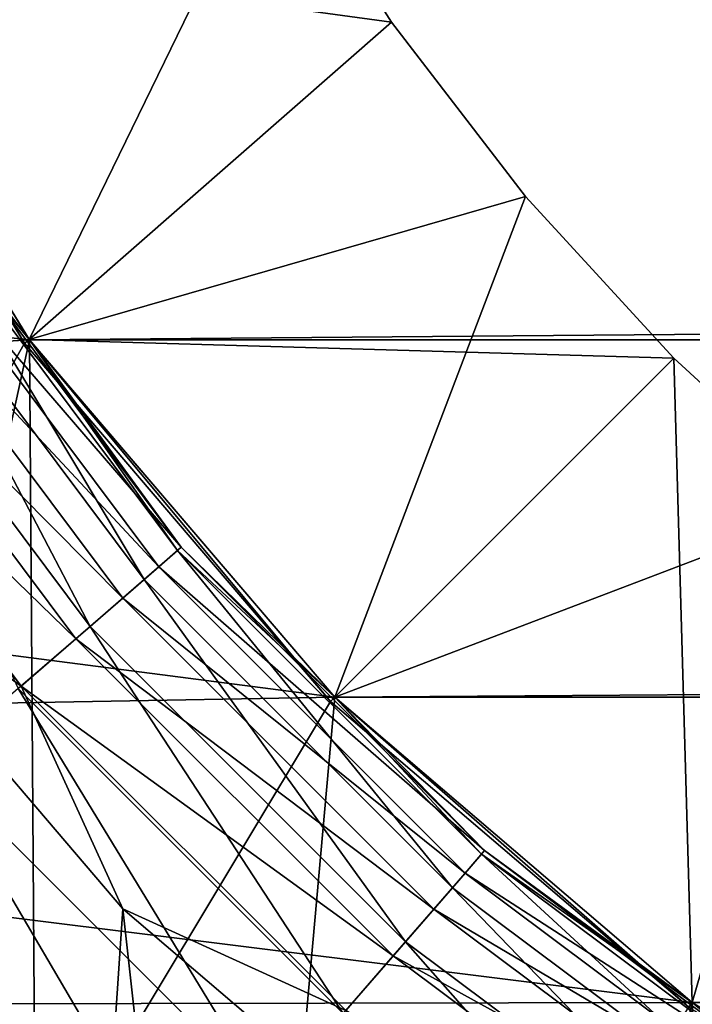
# Model space of a CAD drawing. Header units: metres. Extents: x -206 to 75, y -104 to 104.
# Tile 45 of 256: x -172.56 to -171.44, y -41.57 to -39.92. Entities that reach past the tile are written whole.
import ezdxf

# ---------------------------------------------------------------- set-up
doc = ezdxf.new("R2010")
doc.units = ezdxf.units.M
doc.layers.add('solid_01_1-CONSUMER_THERM_B_125288', color=7, linetype='CONTINUOUS')

msp = doc.modelspace()

# ---------------------------------------------------------------- linework, layer by layer
at = {"layer": 'solid_01_1-CONSUMER_THERM_B_125288'}
for points in [[(-168.648926, 67.29171), (-200.493088, -75.033852), (-200.514557, 74.966148)], [(-168.648926, 67.29171), (-168.75058, 66.747505), (-200.493088, -75.033852)], [(-168.75058, 66.747505), (-168.750504, 66.193886), (-200.493088, -75.033852)], [(-168.750504, 66.193886), (-168.731537, -66.252495), (-200.493088, -75.033852)], [(-172.137299, -39.618847, 106.5), (-171.940598, -39.92762, 106.5), (-172.954926, -39.789009, 107)], [(-172.137299, -39.618847, 104.5), (-171.940598, -39.92762, 104.5), (-172.954926, -39.789009, 105)], [(-172.137299, -39.618847, 106.5), (-172.954926, -39.789009, 106), (-172.545212, -40.457584, 106)], [(-172.137299, -39.618847, 102.5), (-171.940598, -39.92762, 102.5), (-172.954926, -39.789009, 103)], [(-172.137299, -39.618847, 104.5), (-172.954926, -39.789009, 104), (-172.545212, -40.457584, 104)], [(-172.137299, -39.618847, 100.5), (-171.940598, -39.92762, 100.5), (-172.954926, -39.789009, 101)], [(-172.137299, -39.618847, 102.5), (-172.954926, -39.789009, 102), (-172.545212, -40.457584, 102)], [(-172.137299, -39.618847, 98.5), (-171.940598, -39.92762, 98.5), (-172.954926, -39.789009, 99)], [(-172.137299, -39.618847, 100.5), (-172.954926, -39.789009, 100), (-172.545212, -40.457584, 100)], [(-172.137299, -39.618847, 96.5), (-171.940598, -39.92762, 96.5), (-172.954926, -39.789009, 97)], [(-172.137299, -39.618847, 98.5), (-172.954926, -39.789009, 98), (-172.545212, -40.457584, 98)], [(-172.137299, -39.618847, 94.5), (-171.940598, -39.92762, 94.5), (-172.954926, -39.789009, 95)], [(-172.137299, -39.618847, 96.5), (-172.954926, -39.789009, 96), (-172.545212, -40.457584, 96)], [(-172.137299, -39.618847, 92.5), (-171.940598, -39.92762, 92.5), (-172.954926, -39.789009, 93)], [(-172.137299, -39.618847, 94.5), (-172.954926, -39.789009, 94), (-172.545212, -40.457584, 94)], [(-172.137299, -39.618847, 90.5), (-171.940598, -39.92762, 90.5), (-172.954926, -39.789009, 91)], [(-172.137299, -39.618847, 92.5), (-172.954926, -39.789009, 92), (-172.545212, -40.457584, 92)], [(-172.137299, -39.618847, 88.5), (-171.940598, -39.92762, 88.5), (-172.954926, -39.789009, 89)], [(-172.137299, -39.618847, 90.5), (-172.954926, -39.789009, 90), (-172.545212, -40.457584, 90)], [(-172.137299, -39.618847, 86.5), (-171.940598, -39.92762, 86.5), (-172.954926, -39.789009, 87)], [(-172.137299, -39.618847, 88.5), (-172.954926, -39.789009, 88), (-172.545212, -40.457584, 88)], [(-172.137299, -39.618847, 84.5), (-171.940598, -39.92762, 84.5), (-172.954926, -39.789009, 85)], [(-172.137299, -39.618847, 86.5), (-172.954926, -39.789009, 86), (-172.545212, -40.457584, 86)], [(-172.137299, -39.618847, 82.5), (-171.940598, -39.92762, 82.5), (-172.954926, -39.789009, 83)], [(-172.137299, -39.618847, 84.5), (-172.954926, -39.789009, 84), (-172.545212, -40.457584, 84)], [(-172.137299, -39.618847, 80.5), (-171.940598, -39.92762, 80.5), (-172.954926, -39.789009, 81)], [(-172.137299, -39.618847, 82.5), (-172.954926, -39.789009, 82), (-172.545212, -40.457584, 82)], [(-172.137299, -39.618847, 78.5), (-171.940598, -39.92762, 78.5), (-172.954926, -39.789009, 79)], [(-172.137299, -39.618847, 80.5), (-172.954926, -39.789009, 80), (-172.545212, -40.457584, 80)], [(-172.137299, -39.618847, 78.5), (-172.954926, -39.789009, 78), (-172.545212, -40.457584, 78)], [(-172.137299, -39.618847, 76.5), (-171.940598, -39.92762, 76.5), (-172.954926, -39.789009, 77)], [(-172.137299, -39.618847, 76.5), (-172.954926, -39.789009, 76), (-172.545212, -40.457584, 76)], [(-172.137299, -39.618847, 106.5), (-172.545212, -40.457584, 106), (-171.940598, -39.92762, 106.5)], [(-172.137299, -39.618847, 104.5), (-172.545212, -40.457584, 104), (-171.940598, -39.92762, 104.5)], [(-172.137299, -39.618847, 102.5), (-172.545212, -40.457584, 102), (-171.940598, -39.92762, 102.5)], [(-172.137299, -39.618847, 100.5), (-172.545212, -40.457584, 100), (-171.940598, -39.92762, 100.5)], [(-172.137299, -39.618847, 98.5), (-172.545212, -40.457584, 98), (-171.940598, -39.92762, 98.5)], [(-172.137299, -39.618847, 96.5), (-172.545212, -40.457584, 96), (-171.940598, -39.92762, 96.5)], [(-172.137299, -39.618847, 94.5), (-172.545212, -40.457584, 94), (-171.940598, -39.92762, 94.5)], [(-172.137299, -39.618847, 92.5), (-172.545212, -40.457584, 92), (-171.940598, -39.92762, 92.5)], [(-172.137299, -39.618847, 90.5), (-172.545212, -40.457584, 90), (-171.940598, -39.92762, 90.5)], [(-172.137299, -39.618847, 88.5), (-172.545212, -40.457584, 88), (-171.940598, -39.92762, 88.5)], [(-172.137299, -39.618847, 86.5), (-172.545212, -40.457584, 86), (-171.940598, -39.92762, 86.5)], [(-172.137299, -39.618847, 84.5), (-172.545212, -40.457584, 84), (-171.940598, -39.92762, 84.5)], [(-172.137299, -39.618847, 82.5), (-172.545212, -40.457584, 82), (-171.940598, -39.92762, 82.5)], [(-172.137299, -39.618847, 80.5), (-172.545212, -40.457584, 80), (-171.940598, -39.92762, 80.5)], [(-172.137299, -39.618847, 78.5), (-172.545212, -40.457584, 78), (-171.940598, -39.92762, 78.5)], [(-172.137299, -39.618847, 76.5), (-172.545212, -40.457584, 76), (-171.940598, -39.92762, 76.5)], [(-172.545181, -40.457603, 48), (-172.954895, -39.789059, 48), (-175.530243, -40.131466, 48)], [(-172.545181, -40.457603, 57), (-172.954895, -39.789059, 57), (-175.530243, -40.131466, 57)], [(-172.954895, -39.789059, 55), (-172.545181, -40.457603, 55), (-175.530243, -40.131466, 55)], [(-173.683884, -45.650146, 63.5), (-172.955063, -39.788738, 63.5), (-172.54512, -40.457714, 63.5)], [(-172.964066, -39.793324, 75.400002), (-172.553284, -40.46365, 75.400002), (-172.955063, -39.788738, 75.5)], [(-172.955063, -39.788738, 63.5), (-172.954895, -39.789059, 57), (-172.545181, -40.457603, 57)], [(-172.54512, -40.457714, 63.5), (-172.955063, -39.788738, 63.5), (-172.545181, -40.457603, 57)], [(-172.955063, -39.788738, 75.5), (-172.54512, -40.457714, 75.5), (-172.954926, -39.789009, 76)], [(-172.553284, -40.46365, 75.400002), (-172.54512, -40.457714, 75.5), (-172.955063, -39.788738, 75.5)], [(-172.54512, -40.457714, 14.5), (-172.54512, -40.457714, 45.5), (-172.955063, -39.788738, 45.5)], [(-172.72052, -40.231129, 45.628902), (-172.955063, -39.788738, 45.5), (-172.54512, -40.457714, 45.5)], [(-172.955063, -39.788738, 14.5), (-172.54512, -40.457714, 14.5), (-172.955063, -39.788738, 45.5)], [(-172.727386, -40.235546, 14.277479), (-172.54512, -40.457714, 14.5), (-172.955063, -39.788738, 14.5)], [(-172.954895, -39.789059, 108.5), (-172.954926, -39.789009, 107), (-172.545212, -40.457584, 107)], [(-171.940598, -39.92762, 106.5), (-172.545212, -40.457584, 107), (-172.954926, -39.789009, 107)], [(-172.954926, -39.789009, 106), (-172.954926, -39.789009, 105), (-172.545212, -40.457584, 105)], [(-171.940598, -39.92762, 104.5), (-172.545212, -40.457584, 105), (-172.954926, -39.789009, 105)], [(-172.545212, -40.457584, 106), (-172.954926, -39.789009, 106), (-172.545212, -40.457584, 105)], [(-172.954926, -39.789009, 104), (-172.954926, -39.789009, 103), (-172.545212, -40.457584, 103)], [(-171.940598, -39.92762, 102.5), (-172.545212, -40.457584, 103), (-172.954926, -39.789009, 103)], [(-172.545212, -40.457584, 104), (-172.954926, -39.789009, 104), (-172.545212, -40.457584, 103)], [(-172.954926, -39.789009, 102), (-172.954926, -39.789009, 101), (-172.545212, -40.457584, 101)], [(-171.940598, -39.92762, 100.5), (-172.545212, -40.457584, 101), (-172.954926, -39.789009, 101)], [(-172.545212, -40.457584, 102), (-172.954926, -39.789009, 102), (-172.545212, -40.457584, 101)], [(-172.954926, -39.789009, 100), (-172.954926, -39.789009, 99), (-172.545212, -40.457584, 99)], [(-171.940598, -39.92762, 98.5), (-172.545212, -40.457584, 99), (-172.954926, -39.789009, 99)], [(-172.545212, -40.457584, 100), (-172.954926, -39.789009, 100), (-172.545212, -40.457584, 99)], [(-172.954926, -39.789009, 98), (-172.954926, -39.789009, 97), (-172.545212, -40.457584, 97)], [(-171.940598, -39.92762, 96.5), (-172.545212, -40.457584, 97), (-172.954926, -39.789009, 97)], [(-172.545212, -40.457584, 98), (-172.954926, -39.789009, 98), (-172.545212, -40.457584, 97)], [(-172.954926, -39.789009, 96), (-172.954926, -39.789009, 95), (-172.545212, -40.457584, 95)], [(-171.940598, -39.92762, 94.5), (-172.545212, -40.457584, 95), (-172.954926, -39.789009, 95)], [(-172.545212, -40.457584, 96), (-172.954926, -39.789009, 96), (-172.545212, -40.457584, 95)], [(-172.954926, -39.789009, 94), (-172.954926, -39.789009, 93), (-172.545212, -40.457584, 93)], [(-171.940598, -39.92762, 92.5), (-172.545212, -40.457584, 93), (-172.954926, -39.789009, 93)], [(-172.545212, -40.457584, 94), (-172.954926, -39.789009, 94), (-172.545212, -40.457584, 93)], [(-172.954926, -39.789009, 92), (-172.954926, -39.789009, 91), (-172.545212, -40.457584, 91)], [(-171.940598, -39.92762, 90.5), (-172.545212, -40.457584, 91), (-172.954926, -39.789009, 91)], [(-172.545212, -40.457584, 92), (-172.954926, -39.789009, 92), (-172.545212, -40.457584, 91)], [(-172.954926, -39.789009, 90), (-172.954926, -39.789009, 89), (-172.545212, -40.457584, 89)], [(-171.940598, -39.92762, 88.5), (-172.545212, -40.457584, 89), (-172.954926, -39.789009, 89)], [(-172.545212, -40.457584, 90), (-172.954926, -39.789009, 90), (-172.545212, -40.457584, 89)], [(-172.954926, -39.789009, 88), (-172.954926, -39.789009, 87), (-172.545212, -40.457584, 87)], [(-171.940598, -39.92762, 86.5), (-172.545212, -40.457584, 87), (-172.954926, -39.789009, 87)], [(-172.545212, -40.457584, 88), (-172.954926, -39.789009, 88), (-172.545212, -40.457584, 87)], [(-172.954926, -39.789009, 86), (-172.954926, -39.789009, 85), (-172.545212, -40.457584, 85)], [(-171.940598, -39.92762, 84.5), (-172.545212, -40.457584, 85), (-172.954926, -39.789009, 85)], [(-172.545212, -40.457584, 86), (-172.954926, -39.789009, 86), (-172.545212, -40.457584, 85)], [(-172.954926, -39.789009, 84), (-172.954926, -39.789009, 83), (-172.545212, -40.457584, 83)], [(-171.940598, -39.92762, 82.5), (-172.545212, -40.457584, 83), (-172.954926, -39.789009, 83)], [(-172.545212, -40.457584, 84), (-172.954926, -39.789009, 84), (-172.545212, -40.457584, 83)], [(-172.954926, -39.789009, 82), (-172.954926, -39.789009, 81), (-172.545212, -40.457584, 81)], [(-171.940598, -39.92762, 80.5), (-172.545212, -40.457584, 81), (-172.954926, -39.789009, 81)], [(-172.545212, -40.457584, 82), (-172.954926, -39.789009, 82), (-172.545212, -40.457584, 81)], [(-172.954926, -39.789009, 80), (-172.954926, -39.789009, 79), (-172.545212, -40.457584, 79)], [(-171.940598, -39.92762, 78.5), (-172.545212, -40.457584, 79), (-172.954926, -39.789009, 79)], [(-172.545212, -40.457584, 80), (-172.954926, -39.789009, 80), (-172.545212, -40.457584, 79)], [(-172.545212, -40.457584, 77), (-172.545212, -40.457584, 78), (-172.954926, -39.789009, 78)], [(-172.954926, -39.789009, 77), (-172.545212, -40.457584, 77), (-172.954926, -39.789009, 78)], [(-171.940598, -39.92762, 76.5), (-172.545212, -40.457584, 77), (-172.954926, -39.789009, 77)], [(-172.54512, -40.457714, 75.5), (-172.545212, -40.457584, 76), (-172.954926, -39.789009, 76)], [(-172.545181, -40.457603, 108.5), (-89.045166, -39.789017, 108.5), (-172.954895, -39.789059, 108.5)], [(-172.954895, -39.789059, 55), (-172.954895, -39.789059, 48), (-172.545181, -40.457603, 48)], [(-172.954895, -39.789059, 55), (-172.545181, -40.457603, 48), (-172.545181, -40.457603, 55)], [(-172.545181, -40.457603, 108.5), (-172.954895, -39.789059, 108.5), (-172.545212, -40.457584, 107)], [(-172.545181, -40.457603, 108.5), (-89.45488, -40.457565, 108.5), (-89.045166, -39.789017, 108.5)], [(-185.595474, -63.627823, 75.400002), (-172.553284, -40.46365, 75.400002), (-172.964066, -39.793324, 75.400002)], [(-171.940598, -39.92762, 106.5), (-171.717285, -40.218647, 106.5), (-172.545212, -40.457584, 107)], [(-171.940598, -39.92762, 104.5), (-171.717285, -40.218647, 104.5), (-172.545212, -40.457584, 105)], [(-171.940598, -39.92762, 106.5), (-172.545212, -40.457584, 106), (-171.717285, -40.218647, 106.5)], [(-171.940598, -39.92762, 102.5), (-171.717285, -40.218647, 102.5), (-172.545212, -40.457584, 103)], [(-171.940598, -39.92762, 104.5), (-172.545212, -40.457584, 104), (-171.717285, -40.218647, 104.5)], [(-171.940598, -39.92762, 100.5), (-171.717285, -40.218647, 100.5), (-172.545212, -40.457584, 101)], [(-171.940598, -39.92762, 102.5), (-172.545212, -40.457584, 102), (-171.717285, -40.218647, 102.5)], [(-171.940598, -39.92762, 98.5), (-171.717285, -40.218647, 98.5), (-172.545212, -40.457584, 99)], [(-171.940598, -39.92762, 100.5), (-172.545212, -40.457584, 100), (-171.717285, -40.218647, 100.5)], [(-171.940598, -39.92762, 96.5), (-171.717285, -40.218647, 96.5), (-172.545212, -40.457584, 97)], [(-171.940598, -39.92762, 98.5), (-172.545212, -40.457584, 98), (-171.717285, -40.218647, 98.5)], [(-171.940598, -39.92762, 94.5), (-171.717285, -40.218647, 94.5), (-172.545212, -40.457584, 95)], [(-171.940598, -39.92762, 96.5), (-172.545212, -40.457584, 96), (-171.717285, -40.218647, 96.5)], [(-171.940598, -39.92762, 92.5), (-171.717285, -40.218647, 92.5), (-172.545212, -40.457584, 93)], [(-171.940598, -39.92762, 94.5), (-172.545212, -40.457584, 94), (-171.717285, -40.218647, 94.5)], [(-171.940598, -39.92762, 90.5), (-171.717285, -40.218647, 90.5), (-172.545212, -40.457584, 91)], [(-171.940598, -39.92762, 92.5), (-172.545212, -40.457584, 92), (-171.717285, -40.218647, 92.5)], [(-171.940598, -39.92762, 88.5), (-171.717285, -40.218647, 88.5), (-172.545212, -40.457584, 89)], [(-171.940598, -39.92762, 90.5), (-172.545212, -40.457584, 90), (-171.717285, -40.218647, 90.5)], [(-171.940598, -39.92762, 86.5), (-171.717285, -40.218647, 86.5), (-172.545212, -40.457584, 87)], [(-171.940598, -39.92762, 88.5), (-172.545212, -40.457584, 88), (-171.717285, -40.218647, 88.5)], [(-171.940598, -39.92762, 84.5), (-171.717285, -40.218647, 84.5), (-172.545212, -40.457584, 85)], [(-171.940598, -39.92762, 86.5), (-172.545212, -40.457584, 86), (-171.717285, -40.218647, 86.5)], [(-171.940598, -39.92762, 82.5), (-171.717285, -40.218647, 82.5), (-172.545212, -40.457584, 83)], [(-171.940598, -39.92762, 84.5), (-172.545212, -40.457584, 84), (-171.717285, -40.218647, 84.5)], [(-171.940598, -39.92762, 80.5), (-171.717285, -40.218647, 80.5), (-172.545212, -40.457584, 81)], [(-171.940598, -39.92762, 82.5), (-172.545212, -40.457584, 82), (-171.717285, -40.218647, 82.5)], [(-171.940598, -39.92762, 78.5), (-171.717285, -40.218647, 78.5), (-172.545212, -40.457584, 79)], [(-171.940598, -39.92762, 80.5), (-172.545212, -40.457584, 80), (-171.717285, -40.218647, 80.5)], [(-171.940598, -39.92762, 78.5), (-172.545212, -40.457584, 78), (-171.717285, -40.218647, 78.5)], [(-171.940598, -39.92762, 76.5), (-171.717285, -40.218647, 76.5), (-172.545212, -40.457584, 77)], [(-171.940598, -39.92762, 76.5), (-172.545212, -40.457584, 76), (-171.717285, -40.218647, 76.5)], [(-172.545181, -40.457603, 48), (-175.530243, -40.131466, 48), (-175.325027, -40.628368, 48)], [(-172.545181, -40.457603, 57), (-175.530243, -40.131466, 57), (-175.325027, -40.628368, 57)], [(-172.545181, -40.457603, 55), (-175.325027, -40.628368, 55), (-175.530243, -40.131466, 55)], [(-171.717285, -40.218647, 106.5), (-171.469879, -40.488636, 106.5), (-172.545212, -40.457584, 107)], [(-171.717285, -40.218647, 104.5), (-171.469879, -40.488636, 104.5), (-172.545212, -40.457584, 105)], [(-171.717285, -40.218647, 106.5), (-172.545212, -40.457584, 106), (-172.035568, -41.054321, 106)], [(-171.717285, -40.218647, 102.5), (-171.469879, -40.488636, 102.5), (-172.545212, -40.457584, 103)], [(-171.717285, -40.218647, 104.5), (-172.545212, -40.457584, 104), (-172.035568, -41.054321, 104)], [(-171.717285, -40.218647, 100.5), (-171.469879, -40.488636, 100.5), (-172.545212, -40.457584, 101)], [(-171.717285, -40.218647, 102.5), (-172.545212, -40.457584, 102), (-172.035568, -41.054321, 102)], [(-171.717285, -40.218647, 98.5), (-171.469879, -40.488636, 98.5), (-172.545212, -40.457584, 99)], [(-171.717285, -40.218647, 100.5), (-172.545212, -40.457584, 100), (-172.035568, -41.054321, 100)], [(-171.717285, -40.218647, 96.5), (-171.469879, -40.488636, 96.5), (-172.545212, -40.457584, 97)], [(-171.717285, -40.218647, 98.5), (-172.545212, -40.457584, 98), (-172.035568, -41.054321, 98)], [(-171.717285, -40.218647, 94.5), (-171.469879, -40.488636, 94.5), (-172.545212, -40.457584, 95)], [(-171.717285, -40.218647, 96.5), (-172.545212, -40.457584, 96), (-172.035568, -41.054321, 96)], [(-171.717285, -40.218647, 92.5), (-171.469879, -40.488636, 92.5), (-172.545212, -40.457584, 93)], [(-171.717285, -40.218647, 94.5), (-172.545212, -40.457584, 94), (-172.035568, -41.054321, 94)], [(-171.717285, -40.218647, 90.5), (-171.469879, -40.488636, 90.5), (-172.545212, -40.457584, 91)], [(-171.717285, -40.218647, 92.5), (-172.545212, -40.457584, 92), (-172.035568, -41.054321, 92)], [(-171.717285, -40.218647, 88.5), (-171.469879, -40.488636, 88.5), (-172.545212, -40.457584, 89)], [(-171.717285, -40.218647, 90.5), (-172.545212, -40.457584, 90), (-172.035568, -41.054321, 90)], [(-171.717285, -40.218647, 86.5), (-171.469879, -40.488636, 86.5), (-172.545212, -40.457584, 87)], [(-171.717285, -40.218647, 88.5), (-172.545212, -40.457584, 88), (-172.035568, -41.054321, 88)], [(-171.717285, -40.218647, 84.5), (-171.469879, -40.488636, 84.5), (-172.545212, -40.457584, 85)], [(-171.717285, -40.218647, 86.5), (-172.545212, -40.457584, 86), (-172.035568, -41.054321, 86)], [(-171.717285, -40.218647, 82.5), (-171.469879, -40.488636, 82.5), (-172.545212, -40.457584, 83)], [(-171.717285, -40.218647, 84.5), (-172.545212, -40.457584, 84), (-172.035568, -41.054321, 84)], [(-171.717285, -40.218647, 80.5), (-171.469879, -40.488636, 80.5), (-172.545212, -40.457584, 81)], [(-171.717285, -40.218647, 82.5), (-172.545212, -40.457584, 82), (-172.035568, -41.054321, 82)], [(-171.717285, -40.218647, 78.5), (-171.469879, -40.488636, 78.5), (-172.545212, -40.457584, 79)], [(-171.717285, -40.218647, 80.5), (-172.545212, -40.457584, 80), (-172.035568, -41.054321, 80)], [(-171.717285, -40.218647, 78.5), (-172.545212, -40.457584, 78), (-172.035568, -41.054321, 78)], [(-171.717285, -40.218647, 76.5), (-171.469879, -40.488636, 76.5), (-172.545212, -40.457584, 77)], [(-171.717285, -40.218647, 76.5), (-172.545212, -40.457584, 76), (-172.035568, -41.054321, 76)], [(-171.717285, -40.218647, 106.5), (-172.035568, -41.054321, 106), (-171.469879, -40.488636, 106.5)], [(-171.717285, -40.218647, 104.5), (-172.035568, -41.054321, 104), (-171.469879, -40.488636, 104.5)], [(-171.717285, -40.218647, 102.5), (-172.035568, -41.054321, 102), (-171.469879, -40.488636, 102.5)], [(-171.717285, -40.218647, 100.5), (-172.035568, -41.054321, 100), (-171.469879, -40.488636, 100.5)], [(-171.717285, -40.218647, 98.5), (-172.035568, -41.054321, 98), (-171.469879, -40.488636, 98.5)], [(-171.717285, -40.218647, 96.5), (-172.035568, -41.054321, 96), (-171.469879, -40.488636, 96.5)], [(-171.717285, -40.218647, 94.5), (-172.035568, -41.054321, 94), (-171.469879, -40.488636, 94.5)], [(-171.717285, -40.218647, 92.5), (-172.035568, -41.054321, 92), (-171.469879, -40.488636, 92.5)], [(-171.717285, -40.218647, 90.5), (-172.035568, -41.054321, 90), (-171.469879, -40.488636, 90.5)], [(-171.717285, -40.218647, 88.5), (-172.035568, -41.054321, 88), (-171.469879, -40.488636, 88.5)], [(-171.717285, -40.218647, 86.5), (-172.035568, -41.054321, 86), (-171.469879, -40.488636, 86.5)], [(-171.717285, -40.218647, 84.5), (-172.035568, -41.054321, 84), (-171.469879, -40.488636, 84.5)], [(-171.717285, -40.218647, 82.5), (-172.035568, -41.054321, 82), (-171.469879, -40.488636, 82.5)], [(-171.717285, -40.218647, 80.5), (-172.035568, -41.054321, 80), (-171.469879, -40.488636, 80.5)], [(-171.717285, -40.218647, 78.5), (-172.035568, -41.054321, 78), (-171.469879, -40.488636, 78.5)], [(-171.717285, -40.218647, 76.5), (-172.035568, -41.054321, 76), (-171.469879, -40.488636, 76.5)], [(-172.727386, -40.235546, 14.277479), (-172.789688, -40.275585, 14.065914), (-172.353699, -40.858006, 14.065914)], [(-172.762482, -40.258099, 45.74966), (-172.72052, -40.231129, 45.628902), (-172.29155, -40.804157, 45.628902)], [(-172.297729, -40.809509, 14.277479), (-172.54512, -40.457714, 14.5), (-172.727386, -40.235546, 14.277479)], [(-172.297729, -40.809509, 14.277479), (-172.727386, -40.235546, 14.277479), (-172.353699, -40.858006, 14.065914)], [(-172.29155, -40.804157, 45.628902), (-172.72052, -40.231129, 45.628902), (-172.54512, -40.457714, 45.5)], [(-172.829346, -40.301064, 45.853367), (-172.762482, -40.258099, 45.74966), (-172.329254, -40.83683, 45.74966)], [(-172.329254, -40.83683, 45.74966), (-172.762482, -40.258099, 45.74966), (-172.29155, -40.804157, 45.628902)], [(-172.789688, -40.275585, 14.065914), (-172.890076, -40.340092, 13.87616), (-172.443863, -40.936142, 13.87616)], [(-172.353699, -40.858006, 14.065914), (-172.789688, -40.275585, 14.065914), (-172.443863, -40.936142, 13.87616)], [(-172.916519, -40.35709, 45.932949), (-172.829346, -40.301064, 45.853367), (-172.389313, -40.88887, 45.853367)], [(-172.389313, -40.88887, 45.853367), (-172.829346, -40.301064, 45.853367), (-172.329254, -40.83683, 45.74966)], [(-172.443863, -40.936142, 13.87616), (-172.890076, -40.340092, 13.87616), (-172.563721, -41.039997, 13.717749)], [(-173.018051, -40.422348, 45.982964), (-172.916519, -40.35709, 45.932949), (-172.467636, -40.95673, 45.932949)], [(-172.467636, -40.95673, 45.932949), (-172.916519, -40.35709, 45.932949), (-172.389313, -40.88887, 45.853367)], [(-172.558853, -41.035774, 45.982964), (-172.951035, -40.749657, 46), (-173.018051, -40.422348, 45.982964)], [(-172.558853, -41.035774, 45.982964), (-173.018051, -40.422348, 45.982964), (-172.467636, -40.95673, 45.932949)], [(-185.595474, -63.627823, 75.400002), (-172.042709, -41.061462, 75.400002), (-172.553284, -40.46365, 75.400002)], [(-172.035568, -41.054325, 48), (-172.545181, -40.457603, 48), (-175.325027, -40.628368, 48)], [(-172.035568, -41.054325, 57), (-172.545181, -40.457603, 57), (-175.325027, -40.628368, 57)], [(-172.545181, -40.457603, 55), (-172.035568, -41.054329, 55), (-175.325027, -40.628368, 55)], [(-172.50351, -46.286377, 63.5), (-173.683884, -45.650146, 63.5), (-172.54512, -40.457714, 63.5)], [(-172.553284, -40.46365, 75.400002), (-172.042709, -41.061462, 75.400002), (-172.54512, -40.457714, 75.5)], [(-172.545181, -40.457603, 108.5), (-172.545212, -40.457584, 107), (-172.035568, -41.054321, 107)], [(-171.469879, -40.488636, 106.5), (-172.035568, -41.054321, 107), (-172.545212, -40.457584, 107)], [(-172.545212, -40.457584, 106), (-172.545212, -40.457584, 105), (-172.035568, -41.054321, 105)], [(-171.469879, -40.488636, 104.5), (-172.035568, -41.054321, 105), (-172.545212, -40.457584, 105)], [(-172.035568, -41.054321, 106), (-172.545212, -40.457584, 106), (-172.035568, -41.054321, 105)], [(-172.545212, -40.457584, 104), (-172.545212, -40.457584, 103), (-172.035568, -41.054321, 103)], [(-171.469879, -40.488636, 102.5), (-172.035568, -41.054321, 103), (-172.545212, -40.457584, 103)], [(-172.035568, -41.054321, 104), (-172.545212, -40.457584, 104), (-172.035568, -41.054321, 103)], [(-172.545212, -40.457584, 102), (-172.545212, -40.457584, 101), (-172.035568, -41.054321, 101)], [(-171.469879, -40.488636, 100.5), (-172.035568, -41.054321, 101), (-172.545212, -40.457584, 101)], [(-172.035568, -41.054321, 102), (-172.545212, -40.457584, 102), (-172.035568, -41.054321, 101)], [(-172.545212, -40.457584, 100), (-172.545212, -40.457584, 99), (-172.035568, -41.054321, 99)], [(-171.469879, -40.488636, 98.5), (-172.035568, -41.054321, 99), (-172.545212, -40.457584, 99)], [(-172.035568, -41.054321, 100), (-172.545212, -40.457584, 100), (-172.035568, -41.054321, 99)], [(-172.545212, -40.457584, 98), (-172.545212, -40.457584, 97), (-172.035568, -41.054321, 97)], [(-171.469879, -40.488636, 96.5), (-172.035568, -41.054321, 97), (-172.545212, -40.457584, 97)], [(-172.035568, -41.054321, 98), (-172.545212, -40.457584, 98), (-172.035568, -41.054321, 97)], [(-172.545212, -40.457584, 96), (-172.545212, -40.457584, 95), (-172.035568, -41.054321, 95)], [(-171.469879, -40.488636, 94.5), (-172.035568, -41.054321, 95), (-172.545212, -40.457584, 95)], [(-172.035568, -41.054321, 96), (-172.545212, -40.457584, 96), (-172.035568, -41.054321, 95)], [(-172.545212, -40.457584, 94), (-172.545212, -40.457584, 93), (-172.035568, -41.054321, 93)], [(-171.469879, -40.488636, 92.5), (-172.035568, -41.054321, 93), (-172.545212, -40.457584, 93)], [(-172.035568, -41.054321, 94), (-172.545212, -40.457584, 94), (-172.035568, -41.054321, 93)], [(-172.545212, -40.457584, 92), (-172.545212, -40.457584, 91), (-172.035568, -41.054321, 91)], [(-171.469879, -40.488636, 90.5), (-172.035568, -41.054321, 91), (-172.545212, -40.457584, 91)], [(-172.035568, -41.054321, 92), (-172.545212, -40.457584, 92), (-172.035568, -41.054321, 91)], [(-172.545212, -40.457584, 90), (-172.545212, -40.457584, 89), (-172.035568, -41.054321, 89)], [(-171.469879, -40.488636, 88.5), (-172.035568, -41.054321, 89), (-172.545212, -40.457584, 89)], [(-172.035568, -41.054321, 90), (-172.545212, -40.457584, 90), (-172.035568, -41.054321, 89)], [(-172.545212, -40.457584, 88), (-172.545212, -40.457584, 87), (-172.035568, -41.054321, 87)], [(-171.469879, -40.488636, 86.5), (-172.035568, -41.054321, 87), (-172.545212, -40.457584, 87)], [(-172.035568, -41.054321, 88), (-172.545212, -40.457584, 88), (-172.035568, -41.054321, 87)], [(-172.545212, -40.457584, 86), (-172.545212, -40.457584, 85), (-172.035568, -41.054321, 85)], [(-171.469879, -40.488636, 84.5), (-172.035568, -41.054321, 85), (-172.545212, -40.457584, 85)], [(-172.035568, -41.054321, 86), (-172.545212, -40.457584, 86), (-172.035568, -41.054321, 85)], [(-172.545212, -40.457584, 84), (-172.545212, -40.457584, 83), (-172.035568, -41.054321, 83)], [(-171.469879, -40.488636, 82.5), (-172.035568, -41.054321, 83), (-172.545212, -40.457584, 83)], [(-172.035568, -41.054321, 84), (-172.545212, -40.457584, 84), (-172.035568, -41.054321, 83)], [(-172.545212, -40.457584, 82), (-172.545212, -40.457584, 81), (-172.035568, -41.054321, 81)], [(-171.469879, -40.488636, 80.5), (-172.035568, -41.054321, 81), (-172.545212, -40.457584, 81)], [(-172.035568, -41.054321, 82), (-172.545212, -40.457584, 82), (-172.035568, -41.054321, 81)], [(-172.545212, -40.457584, 80), (-172.545212, -40.457584, 79), (-172.035568, -41.054321, 79)], [(-171.469879, -40.488636, 78.5), (-172.035568, -41.054321, 79), (-172.545212, -40.457584, 79)], [(-172.035568, -41.054321, 80), (-172.545212, -40.457584, 80), (-172.035568, -41.054321, 79)], [(-172.035568, -41.054321, 77), (-172.035568, -41.054321, 78), (-172.545212, -40.457584, 78)], [(-172.545212, -40.457584, 77), (-172.035568, -41.054321, 77), (-172.545212, -40.457584, 78)], [(-171.469879, -40.488636, 76.5), (-172.035568, -41.054321, 77), (-172.545212, -40.457584, 77)], [(-172.035568, -41.054321, 75.5), (-172.035568, -41.054321, 76), (-172.545212, -40.457584, 76)], [(-172.54512, -40.457714, 75.5), (-172.035568, -41.054321, 75.5), (-172.545212, -40.457584, 76)], [(-172.035568, -41.054329, 108.5), (-89.45488, -40.457565, 108.5), (-172.545181, -40.457603, 108.5)], [(-172.545181, -40.457603, 55), (-172.545181, -40.457603, 48), (-172.035568, -41.054325, 48)], [(-172.545181, -40.457603, 55), (-172.035568, -41.054325, 48), (-172.035568, -41.054329, 55)], [(-172.54512, -40.457714, 63.5), (-172.545181, -40.457603, 57), (-172.035568, -41.054325, 57)], [(-172.035568, -41.054329, 108.5), (-172.545181, -40.457603, 108.5), (-172.035568, -41.054321, 107)], [(-172.035568, -41.054321, 63.5), (-172.54512, -40.457714, 63.5), (-172.035568, -41.054325, 57)], [(-172.50351, -46.286377, 63.5), (-172.54512, -40.457714, 63.5), (-172.035568, -41.054321, 63.5)], [(-172.042709, -41.061462, 75.400002), (-172.035568, -41.054321, 75.5), (-172.54512, -40.457714, 75.5)], [(-172.035568, -41.054321, 14.5), (-172.035568, -41.054321, 45.5), (-172.54512, -40.457714, 45.5)], [(-172.29155, -40.804157, 45.628902), (-172.54512, -40.457714, 45.5), (-172.035568, -41.054321, 45.5)], [(-172.54512, -40.457714, 14.5), (-172.035568, -41.054321, 14.5), (-172.54512, -40.457714, 45.5)], [(-172.297729, -40.809509, 14.277479), (-172.035568, -41.054321, 14.5), (-172.54512, -40.457714, 14.5)], [(-172.035568, -41.054329, 108.5), (-89.964485, -41.054287, 108.5), (-89.45488, -40.457565, 108.5)], [(-171.469879, -40.488636, 106.5), (-171.19989, -40.736042, 106.5), (-172.035568, -41.054321, 107)], [(-171.469879, -40.488636, 104.5), (-171.19989, -40.736042, 104.5), (-172.035568, -41.054321, 105)], [(-171.469879, -40.488636, 106.5), (-172.035568, -41.054321, 106), (-171.438828, -41.563961, 106)], [(-171.469879, -40.488636, 102.5), (-171.19989, -40.736042, 102.5), (-172.035568, -41.054321, 103)], [(-171.469879, -40.488636, 104.5), (-172.035568, -41.054321, 104), (-171.438828, -41.563961, 104)], [(-171.469879, -40.488636, 100.5), (-171.19989, -40.736042, 100.5), (-172.035568, -41.054321, 101)], [(-171.469879, -40.488636, 102.5), (-172.035568, -41.054321, 102), (-171.438828, -41.563961, 102)], [(-171.469879, -40.488636, 98.5), (-171.19989, -40.736042, 98.5), (-172.035568, -41.054321, 99)], [(-171.469879, -40.488636, 100.5), (-172.035568, -41.054321, 100), (-171.438828, -41.563961, 100)], [(-171.469879, -40.488636, 96.5), (-171.19989, -40.736042, 96.5), (-172.035568, -41.054321, 97)], [(-171.469879, -40.488636, 98.5), (-172.035568, -41.054321, 98), (-171.438828, -41.563961, 98)], [(-171.469879, -40.488636, 94.5), (-171.19989, -40.736042, 94.5), (-172.035568, -41.054321, 95)], [(-171.469879, -40.488636, 96.5), (-172.035568, -41.054321, 96), (-171.438828, -41.563961, 96)], [(-171.469879, -40.488636, 92.5), (-171.19989, -40.736042, 92.5), (-172.035568, -41.054321, 93)], [(-171.469879, -40.488636, 94.5), (-172.035568, -41.054321, 94), (-171.438828, -41.563961, 94)], [(-171.469879, -40.488636, 90.5), (-171.19989, -40.736042, 90.5), (-172.035568, -41.054321, 91)], [(-171.469879, -40.488636, 92.5), (-172.035568, -41.054321, 92), (-171.438828, -41.563961, 92)], [(-171.469879, -40.488636, 88.5), (-171.19989, -40.736042, 88.5), (-172.035568, -41.054321, 89)], [(-171.469879, -40.488636, 90.5), (-172.035568, -41.054321, 90), (-171.438828, -41.563961, 90)], [(-171.469879, -40.488636, 86.5), (-171.19989, -40.736042, 86.5), (-172.035568, -41.054321, 87)], [(-171.469879, -40.488636, 88.5), (-172.035568, -41.054321, 88), (-171.438828, -41.563961, 88)], [(-171.469879, -40.488636, 84.5), (-171.19989, -40.736042, 84.5), (-172.035568, -41.054321, 85)], [(-171.469879, -40.488636, 86.5), (-172.035568, -41.054321, 86), (-171.438828, -41.563961, 86)], [(-171.469879, -40.488636, 82.5), (-171.19989, -40.736042, 82.5), (-172.035568, -41.054321, 83)], [(-171.469879, -40.488636, 84.5), (-172.035568, -41.054321, 84), (-171.438828, -41.563961, 84)], [(-171.469879, -40.488636, 80.5), (-171.19989, -40.736042, 80.5), (-172.035568, -41.054321, 81)], [(-171.469879, -40.488636, 82.5), (-172.035568, -41.054321, 82), (-171.438828, -41.563961, 82)], [(-171.469879, -40.488636, 78.5), (-171.19989, -40.736042, 78.5), (-172.035568, -41.054321, 79)], [(-171.469879, -40.488636, 80.5), (-172.035568, -41.054321, 80), (-171.438828, -41.563961, 80)], [(-171.469879, -40.488636, 78.5), (-172.035568, -41.054321, 78), (-171.438828, -41.563961, 78)], [(-171.469879, -40.488636, 76.5), (-171.19989, -40.736042, 76.5), (-172.035568, -41.054321, 77)], [(-171.469879, -40.488636, 76.5), (-172.035568, -41.054321, 76), (-171.438828, -41.563961, 76)], [(-171.469879, -40.488636, 106.5), (-171.438828, -41.563961, 106), (-171.19989, -40.736042, 106.5)], [(-171.469879, -40.488636, 104.5), (-171.438828, -41.563961, 104), (-171.19989, -40.736042, 104.5)], [(-171.469879, -40.488636, 102.5), (-171.438828, -41.563961, 102), (-171.19989, -40.736042, 102.5)], [(-171.469879, -40.488636, 100.5), (-171.438828, -41.563961, 100), (-171.19989, -40.736042, 100.5)], [(-171.469879, -40.488636, 98.5), (-171.438828, -41.563961, 98), (-171.19989, -40.736042, 98.5)], [(-171.469879, -40.488636, 96.5), (-171.438828, -41.563961, 96), (-171.19989, -40.736042, 96.5)], [(-171.469879, -40.488636, 94.5), (-171.438828, -41.563961, 94), (-171.19989, -40.736042, 94.5)], [(-171.469879, -40.488636, 92.5), (-171.438828, -41.563961, 92), (-171.19989, -40.736042, 92.5)], [(-171.469879, -40.488636, 90.5), (-171.438828, -41.563961, 90), (-171.19989, -40.736042, 90.5)], [(-171.469879, -40.488636, 88.5), (-171.438828, -41.563961, 88), (-171.19989, -40.736042, 88.5)], [(-171.469879, -40.488636, 86.5), (-171.438828, -41.563961, 86), (-171.19989, -40.736042, 86.5)], [(-171.469879, -40.488636, 84.5), (-171.438828, -41.563961, 84), (-171.19989, -40.736042, 84.5)], [(-171.469879, -40.488636, 82.5), (-171.438828, -41.563961, 82), (-171.19989, -40.736042, 82.5)], [(-171.469879, -40.488636, 80.5), (-171.438828, -41.563961, 80), (-171.19989, -40.736042, 80.5)], [(-171.469879, -40.488636, 78.5), (-171.438828, -41.563961, 78), (-171.19989, -40.736042, 78.5)], [(-171.469879, -40.488636, 76.5), (-171.438828, -41.563961, 76), (-171.19989, -40.736042, 76.5)], [(-172.035568, -41.054325, 48), (-175.325027, -40.628368, 48), (-175.085037, -41.108742, 48)], [(-172.035568, -41.054325, 57), (-175.325027, -40.628368, 57), (-175.085037, -41.108742, 57)], [(-172.035568, -41.054329, 55), (-175.085037, -41.108742, 55), (-175.325027, -40.628368, 55)], [(-171.19989, -40.736042, 106.5), (-171.438828, -41.563961, 107), (-172.035568, -41.054321, 107)], [(-171.19989, -40.736042, 104.5), (-171.438828, -41.563961, 105), (-172.035568, -41.054321, 105)], [(-171.19989, -40.736042, 102.5), (-171.438828, -41.563961, 103), (-172.035568, -41.054321, 103)], [(-171.19989, -40.736042, 100.5), (-171.438828, -41.563961, 101), (-172.035568, -41.054321, 101)], [(-171.19989, -40.736042, 98.5), (-171.438828, -41.563961, 99), (-172.035568, -41.054321, 99)], [(-171.19989, -40.736042, 96.5), (-171.438828, -41.563961, 97), (-172.035568, -41.054321, 97)], [(-171.19989, -40.736042, 94.5), (-171.438828, -41.563961, 95), (-172.035568, -41.054321, 95)], [(-171.19989, -40.736042, 92.5), (-171.438828, -41.563961, 93), (-172.035568, -41.054321, 93)], [(-171.19989, -40.736042, 90.5), (-171.438828, -41.563961, 91), (-172.035568, -41.054321, 91)], [(-171.19989, -40.736042, 88.5), (-171.438828, -41.563961, 89), (-172.035568, -41.054321, 89)], [(-171.19989, -40.736042, 86.5), (-171.438828, -41.563961, 87), (-172.035568, -41.054321, 87)], [(-171.19989, -40.736042, 84.5), (-171.438828, -41.563961, 85), (-172.035568, -41.054321, 85)], [(-171.19989, -40.736042, 82.5), (-171.438828, -41.563961, 83), (-172.035568, -41.054321, 83)], [(-171.19989, -40.736042, 80.5), (-171.438828, -41.563961, 81), (-172.035568, -41.054321, 81)], [(-171.19989, -40.736042, 78.5), (-171.438828, -41.563961, 79), (-172.035568, -41.054321, 79)], [(-171.19989, -40.736042, 76.5), (-171.438828, -41.563961, 77), (-172.035568, -41.054321, 77)], [(-172.951035, -40.749657, 46), (-172.551453, -43.830357, 46), (-173.410172, -43.188053, 46)], [(-172.951035, -40.749657, 46), (-172.389114, -41.407875, 46), (-172.551453, -43.830357, 46)], [(-172.558853, -41.035774, 45.982964), (-172.389114, -41.407875, 46), (-172.951035, -40.749657, 46)], [(-172.297729, -40.809509, 14.277479), (-172.353699, -40.858006, 14.065914), (-171.839249, -41.372452, 14.065914)], [(-172.329254, -40.83683, 45.74966), (-172.29155, -40.804157, 45.628902), (-171.7854, -41.310307, 45.628902)], [(-171.790756, -41.316483, 14.277479), (-172.035568, -41.054321, 14.5), (-172.297729, -40.809509, 14.277479)], [(-171.790756, -41.316483, 14.277479), (-172.297729, -40.809509, 14.277479), (-171.839249, -41.372452, 14.065914)], [(-171.7854, -41.310307, 45.628902), (-172.29155, -40.804157, 45.628902), (-172.035568, -41.054321, 45.5)], [(-172.389313, -40.88887, 45.853367), (-172.329254, -40.83683, 45.74966), (-171.818069, -41.348011, 45.74966)], [(-171.818069, -41.348011, 45.74966), (-172.329254, -40.83683, 45.74966), (-171.7854, -41.310307, 45.628902)], [(-172.353699, -40.858006, 14.065914), (-172.443863, -40.936142, 13.87616), (-171.917389, -41.462627, 13.87616)], [(-171.839249, -41.372452, 14.065914), (-172.353699, -40.858006, 14.065914), (-171.917389, -41.462627, 13.87616)], [(-172.467636, -40.95673, 45.932949), (-172.389313, -40.88887, 45.853367), (-171.870117, -41.40807, 45.853367)], [(-171.870117, -41.40807, 45.853367), (-172.389313, -40.88887, 45.853367), (-171.818069, -41.348011, 45.74966)], [(-172.443863, -40.936142, 13.87616), (-172.563721, -41.039997, 13.717749), (-172.02124, -41.582478, 13.717749)], [(-171.917389, -41.462627, 13.87616), (-172.443863, -40.936142, 13.87616), (-172.02124, -41.582478, 13.717749)], [(-172.558853, -41.035774, 45.982964), (-172.467636, -40.95673, 45.932949), (-171.937973, -41.486385, 45.932949)], [(-171.937973, -41.486385, 45.932949), (-172.467636, -40.95673, 45.932949), (-171.870117, -41.40807, 45.853367)], [(-172.563721, -41.039997, 13.717749), (-172.70723, -41.164349, 13.598642), (-172.145584, -41.725986, 13.598642)], [(-172.02124, -41.582478, 13.717749), (-172.563721, -41.039997, 13.717749), (-172.145584, -41.725986, 13.598642)], [(-172.017014, -41.577606, 45.982964), (-172.389114, -41.407875, 46), (-172.558853, -41.035774, 45.982964)], [(-172.017014, -41.577606, 45.982964), (-172.558853, -41.035774, 45.982964), (-171.937973, -41.486385, 45.932949)], [(-171.438843, -41.563934, 48), (-172.035568, -41.054325, 48), (-175.085037, -41.108742, 48)], [(-171.438843, -41.563934, 57), (-172.035568, -41.054325, 57), (-175.085037, -41.108742, 57)], [(-172.035568, -41.054329, 55), (-171.438843, -41.563934, 55), (-175.085037, -41.108742, 55)], [(-172.50351, -46.286377, 63.5), (-172.035568, -41.054321, 63.5), (-171.43895, -41.563869, 63.5)], [(-172.042709, -41.061462, 75.400002), (-171.444901, -41.572044, 75.400002), (-172.035568, -41.054321, 75.5)], [(-171.438843, -41.563934, 108.5), (-89.964485, -41.054287, 108.5), (-172.035568, -41.054329, 108.5)], [(-172.035568, -41.054321, 63.5), (-172.035568, -41.054325, 57), (-171.438843, -41.563934, 57)], [(-171.43895, -41.563869, 63.5), (-172.035568, -41.054321, 63.5), (-171.438843, -41.563934, 57)], [(-172.035568, -41.054329, 108.5), (-172.035568, -41.054321, 107), (-171.438828, -41.563961, 107)], [(-172.035568, -41.054321, 106), (-172.035568, -41.054321, 105), (-171.438828, -41.563961, 105)], [(-171.438828, -41.563961, 106), (-172.035568, -41.054321, 106), (-171.438828, -41.563961, 105)], [(-172.035568, -41.054321, 104), (-172.035568, -41.054321, 103), (-171.438828, -41.563961, 103)], [(-171.438828, -41.563961, 104), (-172.035568, -41.054321, 104), (-171.438828, -41.563961, 103)], [(-172.035568, -41.054321, 102), (-172.035568, -41.054321, 101), (-171.438828, -41.563961, 101)], [(-171.438828, -41.563961, 102), (-172.035568, -41.054321, 102), (-171.438828, -41.563961, 101)], [(-172.035568, -41.054321, 100), (-172.035568, -41.054321, 99), (-171.438828, -41.563961, 99)], [(-171.438828, -41.563961, 100), (-172.035568, -41.054321, 100), (-171.438828, -41.563961, 99)], [(-172.035568, -41.054321, 98), (-172.035568, -41.054321, 97), (-171.438828, -41.563961, 97)], [(-171.438828, -41.563961, 98), (-172.035568, -41.054321, 98), (-171.438828, -41.563961, 97)], [(-172.035568, -41.054321, 96), (-172.035568, -41.054321, 95), (-171.438828, -41.563961, 95)], [(-171.438828, -41.563961, 96), (-172.035568, -41.054321, 96), (-171.438828, -41.563961, 95)], [(-172.035568, -41.054321, 94), (-172.035568, -41.054321, 93), (-171.438828, -41.563961, 93)], [(-171.438828, -41.563961, 94), (-172.035568, -41.054321, 94), (-171.438828, -41.563961, 93)], [(-172.035568, -41.054321, 92), (-172.035568, -41.054321, 91), (-171.438828, -41.563961, 91)], [(-171.438828, -41.563961, 92), (-172.035568, -41.054321, 92), (-171.438828, -41.563961, 91)], [(-172.035568, -41.054321, 90), (-172.035568, -41.054321, 89), (-171.438828, -41.563961, 89)], [(-171.438828, -41.563961, 90), (-172.035568, -41.054321, 90), (-171.438828, -41.563961, 89)], [(-172.035568, -41.054321, 88), (-172.035568, -41.054321, 87), (-171.438828, -41.563961, 87)], [(-171.438828, -41.563961, 88), (-172.035568, -41.054321, 88), (-171.438828, -41.563961, 87)], [(-172.035568, -41.054321, 86), (-172.035568, -41.054321, 85), (-171.438828, -41.563961, 85)], [(-171.438828, -41.563961, 86), (-172.035568, -41.054321, 86), (-171.438828, -41.563961, 85)], [(-172.035568, -41.054321, 84), (-172.035568, -41.054321, 83), (-171.438828, -41.563961, 83)], [(-171.438828, -41.563961, 84), (-172.035568, -41.054321, 84), (-171.438828, -41.563961, 83)], [(-172.035568, -41.054321, 82), (-172.035568, -41.054321, 81), (-171.438828, -41.563961, 81)], [(-171.438828, -41.563961, 82), (-172.035568, -41.054321, 82), (-171.438828, -41.563961, 81)], [(-172.035568, -41.054321, 80), (-172.035568, -41.054321, 79), (-171.438828, -41.563961, 79)], [(-171.438828, -41.563961, 80), (-172.035568, -41.054321, 80), (-171.438828, -41.563961, 79)], [(-171.438828, -41.563961, 77), (-171.438828, -41.563961, 78), (-172.035568, -41.054321, 78)], [(-172.035568, -41.054321, 77), (-171.438828, -41.563961, 77), (-172.035568, -41.054321, 78)], [(-171.43895, -41.563869, 75.5), (-171.438828, -41.563961, 76), (-172.035568, -41.054321, 76)], [(-172.035568, -41.054321, 75.5), (-171.43895, -41.563869, 75.5), (-172.035568, -41.054321, 76)], [(-171.444901, -41.572044, 75.400002), (-171.43895, -41.563869, 75.5), (-172.035568, -41.054321, 75.5)], [(-171.43895, -41.563869, 14.5), (-171.43895, -41.563869, 45.5), (-172.035568, -41.054321, 45.5)], [(-171.7854, -41.310307, 45.628902), (-172.035568, -41.054321, 45.5), (-171.43895, -41.563869, 45.5)], [(-172.035568, -41.054321, 14.5), (-171.43895, -41.563869, 14.5), (-172.035568, -41.054321, 45.5)], [(-171.790756, -41.316483, 14.277479), (-171.43895, -41.563869, 14.5), (-172.035568, -41.054321, 14.5)], [(-172.035568, -41.054329, 55), (-172.035568, -41.054325, 48), (-171.438843, -41.563934, 48)], [(-172.035568, -41.054329, 55), (-171.438843, -41.563934, 48), (-171.438843, -41.563934, 55)], [(-171.438843, -41.563934, 108.5), (-172.035568, -41.054329, 108.5), (-171.438828, -41.563961, 107)], [(-171.438843, -41.563934, 108.5), (-90.561211, -41.563896, 108.5), (-89.964485, -41.054287, 108.5)], [(-185.595474, -63.627823, 75.400002), (-171.444901, -41.572044, 75.400002), (-172.042709, -41.061462, 75.400002)], [(-171.438843, -41.563934, 48), (-175.085037, -41.108742, 48), (-174.8116, -41.570217, 48)], [(-171.438843, -41.563934, 57), (-175.085037, -41.108742, 57), (-174.8116, -41.570217, 57)], [(-171.438843, -41.563934, 55), (-174.8116, -41.570217, 55), (-175.085037, -41.108742, 55)], [(-172.70723, -41.164349, 13.598642), (-172.867188, -41.302948, 13.524823), (-172.284195, -41.885941, 13.524823)], [(-172.145584, -41.725986, 13.598642), (-172.70723, -41.164349, 13.598642), (-172.284195, -41.885941, 13.524823)], [(-172.284195, -41.885941, 13.524823), (-172.867188, -41.302948, 13.524823), (-172.742676, -41.761429, 13.5)], [(-171.790756, -41.316483, 14.277479), (-171.839249, -41.372452, 14.065914), (-171.256821, -41.808445, 14.065914)], [(-171.818069, -41.348011, 45.74966), (-171.7854, -41.310307, 45.628902), (-171.212372, -41.739273, 45.628902)], [(-171.216782, -41.746143, 14.277479), (-171.43895, -41.563869, 14.5), (-171.790756, -41.316483, 14.277479)], [(-171.216782, -41.746143, 14.277479), (-171.790756, -41.316483, 14.277479), (-171.256821, -41.808445, 14.065914)], [(-171.212372, -41.739273, 45.628902), (-171.7854, -41.310307, 45.628902), (-171.43895, -41.563869, 45.5)], [(-171.870117, -41.40807, 45.853367), (-171.818069, -41.348011, 45.74966), (-171.239349, -41.781242, 45.74966)], [(-171.239349, -41.781242, 45.74966), (-171.818069, -41.348011, 45.74966), (-171.212372, -41.739273, 45.628902)], [(-171.839249, -41.372452, 14.065914), (-171.917389, -41.462627, 13.87616), (-171.321335, -41.908825, 13.87616)], [(-171.256821, -41.808445, 14.065914), (-171.839249, -41.372452, 14.065914), (-171.321335, -41.908825, 13.87616)], [(-172.389114, -41.407875, 46), (-172.089981, -44.103786, 46), (-172.551453, -43.830357, 46)], [(-172.389114, -41.407875, 46), (-171.730896, -41.969795, 46), (-172.089981, -44.103786, 46)], [(-172.017014, -41.577606, 45.982964), (-171.730896, -41.969795, 46), (-172.389114, -41.407875, 46)], [(-171.937973, -41.486385, 45.932949), (-171.870117, -41.40807, 45.853367), (-171.282303, -41.848095, 45.853367)], [(-171.282303, -41.848095, 45.853367), (-171.870117, -41.40807, 45.853367), (-171.239349, -41.781242, 45.74966)], [(-171.917389, -41.462627, 13.87616), (-172.02124, -41.582478, 13.717749), (-171.407074, -42.042236, 13.717749)], [(-171.321335, -41.908825, 13.87616), (-171.917389, -41.462627, 13.87616), (-171.407074, -42.042236, 13.717749)], [(-172.017014, -41.577606, 45.982964), (-171.937973, -41.486385, 45.932949), (-171.338333, -41.935272, 45.932949)], [(-171.338333, -41.935272, 45.932949), (-171.937973, -41.486385, 45.932949), (-171.282303, -41.848095, 45.853367)], [(-170.770294, -41.973644, 48), (-171.438843, -41.563934, 48), (-174.8116, -41.570217, 48)], [(-170.770294, -41.973644, 57), (-171.438843, -41.563934, 57), (-174.8116, -41.570217, 57)], [(-171.438843, -41.563934, 55), (-170.770294, -41.973644, 55), (-174.8116, -41.570217, 55)], [(-171.245377, -46.75008, 63.5), (-172.50351, -46.286377, 63.5), (-171.43895, -41.563869, 63.5)], [(-171.444901, -41.572044, 75.400002), (-170.774567, -41.982819, 75.400002), (-171.43895, -41.563869, 75.5)], [(-171.43895, -41.563869, 63.5), (-171.438843, -41.563934, 57), (-170.770294, -41.973644, 57)], [(-170.769989, -41.97382, 63.5), (-171.43895, -41.563869, 63.5), (-170.770294, -41.973644, 57)], [(-171.245377, -46.75008, 63.5), (-171.43895, -41.563869, 63.5), (-170.769989, -41.97382, 63.5)], [(-171.43895, -41.563869, 75.5), (-170.769989, -41.97382, 75.5), (-171.438828, -41.563961, 76)], [(-170.774567, -41.982819, 75.400002), (-170.769989, -41.97382, 75.5), (-171.43895, -41.563869, 75.5)], [(-170.769989, -41.97382, 14.5), (-170.769989, -41.97382, 45.5), (-171.43895, -41.563869, 45.5)], [(-171.212372, -41.739273, 45.628902), (-171.43895, -41.563869, 45.5), (-170.769989, -41.97382, 45.5)], [(-171.43895, -41.563869, 14.5), (-170.769989, -41.97382, 14.5), (-171.43895, -41.563869, 45.5)], [(-171.216782, -41.746143, 14.277479), (-170.769989, -41.97382, 14.5), (-171.43895, -41.563869, 14.5)], [(-170.770294, -41.973644, 108.5), (-90.561211, -41.563896, 108.5), (-171.438843, -41.563934, 108.5)], [(-171.438843, -41.563934, 55), (-171.438843, -41.563934, 48), (-170.770294, -41.973644, 48)], [(-171.438843, -41.563934, 55), (-170.770294, -41.973644, 48), (-170.770294, -41.973644, 55)], [(-171.438843, -41.563934, 108.5), (-171.438828, -41.563961, 107), (-170.770248, -41.973679, 107)], [(-170.770294, -41.973644, 108.5), (-171.438843, -41.563934, 108.5), (-170.770248, -41.973679, 107)]]:
    msp.add_3dface(points, dxfattribs=at)

doc.saveas('drawing.dxf')
